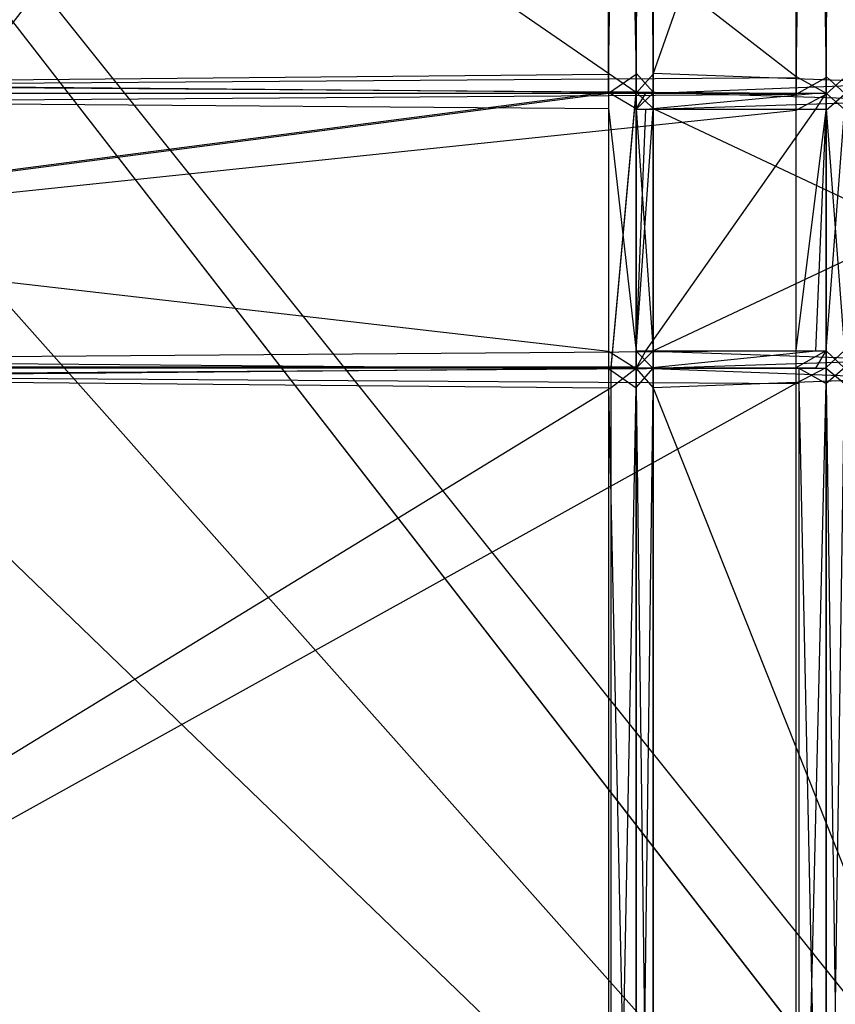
# Model space of a CAD drawing. Extents: x 0 to 0.418, y -0.27 to 0.
# Tile 71 of 88: x 0.313 to 0.369, y -0.203 to -0.135. Entities that reach past the tile are written whole.
import ezdxf

# ---------------------------------------------------------------- set-up
doc = ezdxf.new("R2010")
doc.units = 0
for name, color, linetype in [('L0_REGALELEMENT_1___REPLACEMTFO', 7, 'CONTINUOUS'), ('L14_KORPUS1_1___REPLACEMTFOREMP', 7, 'CONTINUOUS'), ('L15_KORPUS1_0___REPLACEMTFOREMP', 7, 'CONTINUOUS'), ('L16_FL_CHE_12___REPLACEMTFOREMP', 7, 'CONTINUOUS'), ('L1_REGALELEMENT_0___REPLACEMTFO', 7, 'CONTINUOUS'), ('L2_GLASB_DEN_0___REPLACEMTFOREM', 7, 'CONTINUOUS'), ('L6_KORPUS2_3___REPLACEMTFOREMPT', 7, 'CONTINUOUS'), ('L9_KORPUS2_0___REPLACEMTFOREMPT', 7, 'CONTINUOUS')]:
    doc.layers.add(name, color=color, linetype=linetype)

msp = doc.modelspace()

# ---------------------------------------------------------------- linework, layer by layer
at = {"layer": 'L0_REGALELEMENT_1___REPLACEMTFO', "color": 40}
for points, invisible_edges in [([(0.353878, -0.140041, 0.911455), (0.208999, -0.158881, 0.911455), (0.208999, -0.140041, 0.911455), (0.353878, -0.140041, 0.911455)], 13), ([(0.208999, -0.158881, 0.911455), (0.353878, -0.140041, 0.911455), (0.35406, -0.158881, 0.911455), (0.208999, -0.158881, 0.911455)], 10), ([(0.35406, -0.158881, 0.911455), (0.353878, -0.140041, 0.911455), (0.355766, -0.140041, 0.911455), (0.35406, -0.158881, 0.911455)], 13), ([(0.35406, -0.158881, 0.911455), (0.355766, -0.140041, 0.911455), (0.355766, -0.158881, 0.911455), (0.35406, -0.158881, 0.911455)], 10), ([(0.355766, -0.158881, 0.911455), (0.355766, -0.140041, 0.911455), (0.355766, -0.141145, 0.911455), (0.355766, -0.158881, 0.911455)], 15), ([(0.355766, -0.158881, 0.911455), (0.355766, -0.141145, 0.911455), (0.355766, -0.157708, 0.911455), (0.355766, -0.158881, 0.911455)], 15)]:
    msp.add_3dface(points, dxfattribs=dict(at, invisible_edges=invisible_edges))
at = {"layer": 'L14_KORPUS1_1___REPLACEMTFOREMP', "color": 8}
for points, invisible_edges in [([(0.417092, -0.269192, 0.936), (0.208999, -0.001198, 0.936), (0.208999, -0.269192, 0.936), (0.417092, -0.269192, 0.936)], 13), ([(0.208999, -0.001198, 0.936), (0.417092, -0.269192, 0.936), (0.417088, -0.001198, 0.936), (0.208999, -0.001198, 0.936)], 10), ([(0.417088, -0.0012, 0.928306), (0.208999, -0.269191, 0.928306), (0.208999, -0.0012, 0.928306), (0.417088, -0.0012, 0.928306)], 13), ([(0.208999, -0.269191, 0.928306), (0.417088, -0.0012, 0.928306), (0.417092, -0.269191, 0.928306), (0.208999, -0.269191, 0.928306)], 10)]:
    msp.add_3dface(points, dxfattribs=dict(at, invisible_edges=invisible_edges))
at = {"layer": 'L15_KORPUS1_0___REPLACEMTFOREMP', "color": 8}
for points, invisible_edges in [([(0.417088, -0.001198), (0.208999, -0.269192), (0.208999, -0.001198), (0.417088, -0.001198)], 13), ([(0.208999, -0.269192), (0.417088, -0.001198), (0.417092, -0.269192), (0.208999, -0.269192)], 10), ([(0.417092, -0.269191, 0.007694), (0.208999, -0.0012, 0.007694), (0.208999, -0.269191, 0.007694), (0.417092, -0.269191, 0.007694)], 13), ([(0.208999, -0.0012, 0.007694), (0.417092, -0.269191, 0.007694), (0.417088, -0.0012, 0.007694), (0.208999, -0.0012, 0.007694)], 10)]:
    msp.add_3dface(points, dxfattribs=dict(at, invisible_edges=invisible_edges))
at = {"layer": 'L16_FL_CHE_12___REPLACEMTFOREMP', "color": 8}
for points, invisible_edges in [([(0.353879, -0.139954, 0.911455), (0.209, -0.158814, 0.911455), (0.209, -0.139954, 0.911455), (0.353879, -0.139954, 0.911455)], 13), ([(0.209, -0.158814, 0.911455), (0.353879, -0.139954, 0.911455), (0.354061, -0.158814, 0.911455), (0.209, -0.158814, 0.911455)], 10), ([(0.354061, -0.158814, 0.911455), (0.353879, -0.139954, 0.911455), (0.355767, -0.139954, 0.911455), (0.354061, -0.158814, 0.911455)], 13), ([(0.354061, -0.158814, 0.911455), (0.355767, -0.139954, 0.911455), (0.355767, -0.158814, 0.911455), (0.354061, -0.158814, 0.911455)], 10), ([(0.355767, -0.158814, 0.911455), (0.355767, -0.139954, 0.911455), (0.355767, -0.141058, 0.911455), (0.355767, -0.158814, 0.911455)], 15), ([(0.355767, -0.158814, 0.911455), (0.355767, -0.141058, 0.911455), (0.355767, -0.157639, 0.911455), (0.355767, -0.158814, 0.911455)], 15)]:
    msp.add_3dface(points, dxfattribs=dict(at, invisible_edges=invisible_edges))
at = {"layer": 'L1_REGALELEMENT_0___REPLACEMTFO', "color": 40}
for points, invisible_edges in [([(0.366733, -0.016549, 0.58825), (0.208999, -0.138958, 0.58825), (0.208999, -0.016549, 0.58825), (0.366733, -0.016549, 0.58825)], 13), ([(0.208999, -0.138958, 0.58825), (0.366733, -0.016549, 0.58825), (0.366733, -0.138958, 0.58825), (0.208999, -0.138958, 0.58825)], 14), ([(0.366733, -0.138886, 0.928212), (0.208999, -0.016549, 0.928212), (0.208999, -0.138886, 0.928212), (0.366733, -0.138886, 0.928212)], 13), ([(0.208999, -0.016549, 0.928212), (0.366733, -0.138886, 0.928212), (0.366733, -0.016549, 0.928212), (0.208999, -0.016549, 0.928212)], 14), ([(0.368789, -0.138886, 0.928212), (0.366733, -0.016549, 0.928212), (0.366733, -0.138886, 0.928212), (0.368789, -0.138886, 0.928212)], 13), ([(0.366733, -0.016549, 0.928212), (0.368789, -0.138886, 0.928212), (0.368789, -0.016549, 0.928212), (0.366733, -0.016549, 0.928212)], 14), ([(0.368789, -0.016549, 0.58825), (0.366733, -0.138958, 0.58825), (0.366733, -0.016549, 0.58825), (0.368789, -0.016549, 0.58825)], 13), ([(0.366733, -0.138958, 0.58825), (0.368789, -0.016549, 0.58825), (0.368789, -0.138958, 0.58825), (0.366733, -0.138958, 0.58825)], 14), ([(0.370066, -0.138888, 0.928212), (0.368789, -0.016549, 0.928212), (0.368789, -0.138886, 0.928212), (0.370066, -0.138888, 0.928212)], 13), ([(0.368789, -0.016549, 0.928212), (0.370066, -0.138888, 0.928212), (0.370066, -0.016549, 0.928212), (0.368789, -0.016549, 0.928212)], 14), ([(0.370066, -0.016549, 0.58825), (0.368789, -0.138958, 0.58825), (0.368789, -0.016549, 0.58825), (0.370066, -0.016549, 0.58825)], 13), ([(0.368789, -0.138958, 0.58825), (0.370066, -0.016549, 0.58825), (0.370066, -0.138958, 0.58825), (0.368789, -0.138958, 0.58825)], 14), ([(0.353878, -0.038891, 0.911455), (0.208999, -0.138738, 0.911455), (0.208999, -0.038891, 0.911455), (0.353878, -0.038891, 0.911455)], 13), ([(0.208999, -0.138738, 0.911455), (0.353878, -0.038891, 0.911455), (0.353878, -0.138738, 0.911455), (0.208999, -0.138738, 0.911455)], 14), ([(0.353878, -0.138666, 0.603384), (0.208999, -0.038891, 0.603384), (0.208999, -0.138666, 0.603384), (0.353878, -0.138666, 0.603384)], 13), ([(0.208999, -0.038891, 0.603384), (0.353878, -0.138666, 0.603384), (0.353878, -0.038891, 0.603384), (0.208999, -0.038891, 0.603384)], 14), ([(0.355766, -0.138666, 0.603384), (0.353878, -0.038891, 0.603384), (0.353878, -0.138666, 0.603384), (0.355766, -0.138666, 0.603384)], 13), ([(0.353878, -0.038891, 0.603384), (0.355766, -0.138666, 0.603384), (0.355766, -0.038891, 0.603384), (0.353878, -0.038891, 0.603384)], 14), ([(0.355766, -0.038891, 0.911455), (0.353878, -0.138738, 0.911455), (0.353878, -0.038891, 0.911455), (0.355766, -0.038891, 0.911455)], 13), ([(0.353878, -0.138738, 0.911455), (0.355766, -0.038891, 0.911455), (0.355766, -0.138738, 0.911455), (0.353878, -0.138738, 0.911455)], 14), ([(0.356939, -0.038891, 0.911455), (0.355766, -0.138738, 0.911455), (0.355766, -0.038891, 0.911455), (0.356939, -0.038891, 0.911455)], 13), ([(0.355766, -0.138738, 0.911455), (0.356939, -0.038891, 0.911455), (0.356939, -0.138735, 0.911455), (0.355766, -0.138738, 0.911455)], 14), ([(0.356939, -0.138666, 0.603384), (0.355766, -0.038891, 0.603384), (0.355766, -0.138666, 0.603384), (0.356939, -0.138666, 0.603384)], 13), ([(0.355766, -0.038891, 0.603384), (0.356939, -0.138666, 0.603384), (0.356939, -0.038891, 0.603384), (0.355766, -0.038891, 0.603384)], 14), ([(0.392189, -0.138666, 0.603384), (0.356939, -0.038891, 0.603384), (0.356939, -0.138666, 0.603384), (0.392189, -0.138666, 0.603384)], 13), ([(0.356939, -0.038891, 0.603384), (0.392189, -0.138666, 0.603384), (0.392189, -0.038891, 0.603384), (0.356939, -0.038891, 0.603384)], 14), ([(0.392189, -0.038891, 0.911455), (0.356939, -0.138735, 0.911455), (0.356939, -0.038891, 0.911455), (0.392189, -0.038891, 0.911455)], 13), ([(0.356939, -0.138735, 0.911455), (0.392189, -0.038891, 0.911455), (0.392189, -0.138666, 0.911455), (0.356939, -0.138735, 0.911455)], 14), ([(0.353878, -0.139969, 0.603384), (0.208999, -0.138666, 0.603384), (0.208999, -0.139969, 0.603384), (0.353878, -0.139969, 0.603384)], 13), ([(0.208999, -0.138666, 0.603384), (0.353878, -0.139969, 0.603384), (0.353878, -0.138666, 0.603384), (0.208999, -0.138666, 0.603384)], 14), ([(0.353878, -0.138738, 0.911455), (0.208999, -0.140041, 0.911455), (0.208999, -0.138738, 0.911455), (0.353878, -0.138738, 0.911455)], 13), ([(0.208999, -0.140041, 0.911455), (0.353878, -0.138738, 0.911455), (0.353878, -0.140041, 0.911455), (0.208999, -0.140041, 0.911455)], 14), ([(0.366733, -0.140041, 0.928212), (0.208999, -0.138886, 0.928212), (0.208999, -0.140041, 0.928212), (0.366733, -0.140041, 0.928212)], 13), ([(0.208999, -0.138886, 0.928212), (0.366733, -0.140041, 0.928212), (0.366733, -0.138886, 0.928212), (0.208999, -0.138886, 0.928212)], 14), ([(0.366733, -0.138958, 0.58825), (0.208999, -0.140114, 0.58825), (0.208999, -0.138958, 0.58825), (0.366733, -0.138958, 0.58825)], 13), ([(0.208999, -0.140114, 0.58825), (0.366733, -0.138958, 0.58825), (0.366733, -0.140114, 0.58825), (0.208999, -0.140114, 0.58825)], 14), ([(0.355766, -0.139969, 0.603384), (0.353878, -0.138666, 0.603384), (0.353878, -0.139969, 0.603384), (0.355766, -0.139969, 0.603384)], 13), ([(0.353878, -0.138666, 0.603384), (0.355766, -0.139969, 0.603384), (0.355766, -0.138666, 0.603384), (0.353878, -0.138666, 0.603384)], 14), ([(0.355766, -0.138738, 0.911455), (0.353878, -0.140041, 0.911455), (0.353878, -0.138738, 0.911455), (0.355766, -0.138738, 0.911455)], 13), ([(0.353878, -0.140041, 0.911455), (0.355766, -0.138738, 0.911455), (0.355766, -0.140041, 0.911455), (0.353878, -0.140041, 0.911455)], 14), ([(0.356939, -0.139969, 0.603384), (0.355766, -0.138666, 0.603384), (0.355766, -0.139969, 0.603384), (0.356939, -0.139969, 0.603384)], 13), ([(0.355766, -0.138666, 0.603384), (0.356939, -0.139969, 0.603384), (0.356939, -0.138666, 0.603384), (0.355766, -0.138666, 0.603384)], 14), ([(0.356939, -0.138735, 0.911455), (0.355766, -0.140041, 0.911455), (0.355766, -0.138738, 0.911455), (0.356939, -0.138735, 0.911455)], 13), ([(0.355766, -0.140041, 0.911455), (0.356939, -0.138735, 0.911455), (0.356939, -0.140039, 0.911455), (0.355766, -0.140041, 0.911455)], 14), ([(0.392189, -0.138666, 0.911455), (0.356939, -0.140039, 0.911455), (0.356939, -0.138735, 0.911455), (0.392189, -0.138666, 0.911455)], 13), ([(0.356939, -0.140039, 0.911455), (0.392189, -0.138666, 0.911455), (0.392189, -0.139969, 0.911455), (0.356939, -0.140039, 0.911455)], 14), ([(0.392189, -0.139969, 0.603384), (0.356939, -0.138666, 0.603384), (0.356939, -0.139969, 0.603384), (0.392189, -0.139969, 0.603384)], 13), ([(0.356939, -0.138666, 0.603384), (0.392189, -0.139969, 0.603384), (0.392189, -0.138666, 0.603384), (0.356939, -0.138666, 0.603384)], 14), ([(0.368789, -0.140041, 0.928212), (0.366733, -0.138886, 0.928212), (0.366733, -0.140041, 0.928212), (0.368789, -0.140041, 0.928212)], 13), ([(0.366733, -0.138886, 0.928212), (0.368789, -0.140041, 0.928212), (0.368789, -0.138886, 0.928212), (0.366733, -0.138886, 0.928212)], 14), ([(0.368789, -0.138958, 0.58825), (0.366733, -0.140114, 0.58825), (0.366733, -0.138958, 0.58825), (0.368789, -0.138958, 0.58825)], 13), ([(0.366733, -0.140114, 0.58825), (0.368789, -0.138958, 0.58825), (0.368789, -0.140114, 0.58825), (0.366733, -0.140114, 0.58825)], 14), ([(0.370066, -0.140044, 0.928212), (0.368789, -0.138886, 0.928212), (0.368789, -0.140041, 0.928212), (0.370066, -0.140044, 0.928212)], 13), ([(0.368789, -0.138886, 0.928212), (0.370066, -0.140044, 0.928212), (0.370066, -0.138888, 0.928212), (0.368789, -0.138886, 0.928212)], 14), ([(0.370066, -0.138958, 0.58825), (0.368789, -0.140114, 0.58825), (0.368789, -0.138958, 0.58825), (0.370066, -0.138958, 0.58825)], 13), ([(0.368789, -0.140114, 0.58825), (0.370066, -0.138958, 0.58825), (0.370066, -0.140114, 0.58825), (0.368789, -0.140114, 0.58825)], 14), ([(0.353878, -0.141078, 0.603384), (0.208999, -0.139969, 0.603384), (0.208999, -0.141078, 0.603384), (0.353878, -0.141078, 0.603384)], 13), ([(0.208999, -0.139969, 0.603384), (0.353878, -0.141078, 0.603384), (0.353878, -0.139969, 0.603384), (0.208999, -0.139969, 0.603384)], 14), ([(0.353878, -0.140041, 0.911455), (0.208999, -0.140041, 0.912303), (0.208999, -0.140041, 0.911455), (0.353878, -0.140041, 0.911455)], 13), ([(0.208999, -0.140041, 0.912303), (0.353878, -0.140041, 0.911455), (0.354528, -0.140041, 0.912303), (0.208999, -0.140041, 0.912303)], 14), ([(0.366733, -0.140041, 0.928212), (0.208999, -0.140041, 0.927305), (0.366038, -0.140041, 0.927305), (0.366733, -0.140041, 0.928212)], 13), ([(0.208999, -0.140041, 0.927305), (0.366733, -0.140041, 0.928212), (0.208999, -0.140041, 0.928212), (0.208999, -0.140041, 0.927305)], 14), ([(0.354528, -0.140041, 0.912303), (0.208999, -0.140041, 0.927305), (0.208999, -0.140041, 0.912303), (0.354528, -0.140041, 0.912303)], 13), ([(0.208999, -0.140041, 0.927305), (0.354528, -0.140041, 0.912303), (0.366038, -0.140041, 0.927305), (0.208999, -0.140041, 0.927305)], 14), ([(0.366733, -0.140114, 0.58825), (0.208999, -0.141211, 0.58825), (0.208999, -0.140114, 0.58825), (0.366733, -0.140114, 0.58825)], 13), ([(0.208999, -0.141211, 0.58825), (0.366733, -0.140114, 0.58825), (0.366733, -0.141211, 0.58825), (0.208999, -0.141211, 0.58825)], 14), ([(0.355766, -0.141078, 0.603384), (0.353878, -0.139969, 0.603384), (0.353878, -0.141078, 0.603384), (0.355766, -0.141078, 0.603384)], 13), ([(0.353878, -0.139969, 0.603384), (0.355766, -0.141078, 0.603384), (0.355766, -0.139969, 0.603384), (0.353878, -0.139969, 0.603384)], 14), ([(0.356425, -0.140041, 0.912303), (0.353878, -0.140041, 0.911455), (0.355766, -0.140041, 0.911455), (0.356425, -0.140041, 0.912303)], 13), ([(0.353878, -0.140041, 0.911455), (0.356425, -0.140041, 0.912303), (0.354528, -0.140041, 0.912303), (0.353878, -0.140041, 0.911455)], 14), ([(0.368084, -0.140041, 0.927305), (0.354528, -0.140041, 0.912303), (0.356425, -0.140041, 0.912303), (0.368084, -0.140041, 0.927305)], 13), ([(0.354528, -0.140041, 0.912303), (0.368084, -0.140041, 0.927305), (0.366038, -0.140041, 0.927305), (0.354528, -0.140041, 0.912303)], 14), ([(0.356939, -0.141078, 0.603384), (0.355766, -0.139969, 0.603384), (0.355766, -0.141078, 0.603384), (0.356939, -0.141078, 0.603384)], 13), ([(0.355766, -0.139969, 0.603384), (0.356939, -0.141078, 0.603384), (0.356939, -0.139969, 0.603384), (0.355766, -0.139969, 0.603384)], 14), ([(0.356939, -0.140039, 0.911455), (0.355766, -0.141145, 0.911455), (0.355766, -0.140041, 0.911455), (0.356939, -0.140039, 0.911455)], 13), ([(0.355766, -0.141145, 0.911455), (0.356939, -0.140039, 0.911455), (0.356939, -0.141142, 0.911455), (0.355766, -0.141145, 0.911455)], 14), ([(0.356425, -0.140041, 0.912303), (0.355766, -0.141145, 0.911455), (0.356425, -0.141145, 0.912303), (0.356425, -0.140041, 0.912303)], 13), ([(0.355766, -0.141145, 0.911455), (0.356425, -0.140041, 0.912303), (0.355766, -0.140041, 0.911455), (0.355766, -0.141145, 0.911455)], 14), ([(0.368084, -0.140041, 0.927305), (0.356425, -0.141145, 0.912303), (0.368084, -0.141145, 0.927305), (0.368084, -0.140041, 0.927305)], 13), ([(0.356425, -0.141145, 0.912303), (0.368084, -0.140041, 0.927305), (0.356425, -0.140041, 0.912303), (0.356425, -0.141145, 0.912303)], 14), ([(0.392189, -0.141078, 0.603384), (0.356939, -0.139969, 0.603384), (0.356939, -0.141078, 0.603384), (0.392189, -0.141078, 0.603384)], 13), ([(0.356939, -0.139969, 0.603384), (0.392189, -0.141078, 0.603384), (0.392189, -0.139969, 0.603384), (0.356939, -0.139969, 0.603384)], 14), ([(0.392189, -0.139969, 0.911455), (0.356939, -0.141142, 0.911455), (0.356939, -0.140039, 0.911455), (0.392189, -0.139969, 0.911455)], 13), ([(0.356939, -0.141142, 0.911455), (0.392189, -0.139969, 0.911455), (0.392189, -0.141078, 0.911455), (0.356939, -0.141142, 0.911455)], 14), ([(0.368789, -0.140041, 0.928212), (0.366038, -0.140041, 0.927305), (0.368084, -0.140041, 0.927305), (0.368789, -0.140041, 0.928212)], 13), ([(0.366038, -0.140041, 0.927305), (0.368789, -0.140041, 0.928212), (0.366733, -0.140041, 0.928212), (0.366038, -0.140041, 0.927305)], 14), ([(0.368789, -0.140114, 0.58825), (0.366733, -0.141211, 0.58825), (0.366733, -0.140114, 0.58825), (0.368789, -0.140114, 0.58825)], 13), ([(0.366733, -0.141211, 0.58825), (0.368789, -0.140114, 0.58825), (0.368789, -0.141211, 0.58825), (0.366733, -0.141211, 0.58825)], 14), ([(0.368789, -0.140041, 0.928212), (0.368084, -0.141145, 0.927305), (0.368789, -0.141145, 0.928212), (0.368789, -0.140041, 0.928212)], 13), ([(0.368084, -0.141145, 0.927305), (0.368789, -0.140041, 0.928212), (0.368084, -0.140041, 0.927305), (0.368084, -0.141145, 0.927305)], 14), ([(0.370066, -0.141147, 0.928212), (0.368789, -0.140041, 0.928212), (0.368789, -0.141145, 0.928212), (0.370066, -0.141147, 0.928212)], 13), ([(0.368789, -0.140041, 0.928212), (0.370066, -0.141147, 0.928212), (0.370066, -0.140044, 0.928212), (0.368789, -0.140041, 0.928212)], 14), ([(0.370066, -0.140114, 0.58825), (0.368789, -0.141211, 0.58825), (0.368789, -0.140114, 0.58825), (0.370066, -0.140114, 0.58825)], 13), ([(0.368789, -0.141211, 0.58825), (0.370066, -0.140114, 0.58825), (0.370066, -0.141211, 0.58825), (0.368789, -0.141211, 0.58825)], 14), ([(0.353878, -0.157731, 0.603384), (0.208999, -0.141078, 0.603384), (0.208999, -0.157731, 0.603384), (0.353878, -0.157731, 0.603384)], 13), ([(0.208999, -0.141078, 0.603384), (0.353878, -0.157731, 0.603384), (0.353878, -0.141078, 0.603384), (0.208999, -0.141078, 0.603384)], 14), ([(0.366733, -0.141211, 0.58825), (0.208999, -0.157684, 0.58825), (0.208999, -0.141211, 0.58825), (0.366733, -0.141211, 0.58825)], 13), ([(0.208999, -0.157684, 0.58825), (0.366733, -0.141211, 0.58825), (0.366733, -0.157684, 0.58825), (0.208999, -0.157684, 0.58825)], 14), ([(0.355766, -0.157731, 0.603384), (0.353878, -0.141078, 0.603384), (0.353878, -0.157731, 0.603384), (0.355766, -0.157731, 0.603384)], 13), ([(0.353878, -0.141078, 0.603384), (0.355766, -0.157731, 0.603384), (0.355766, -0.141078, 0.603384), (0.353878, -0.141078, 0.603384)], 14), ([(0.356939, -0.157731, 0.603384), (0.355766, -0.141078, 0.603384), (0.355766, -0.157731, 0.603384), (0.356939, -0.157731, 0.603384)], 13), ([(0.355766, -0.141078, 0.603384), (0.356939, -0.157731, 0.603384), (0.356939, -0.141078, 0.603384), (0.355766, -0.141078, 0.603384)], 14), ([(0.356939, -0.141142, 0.911455), (0.355766, -0.157708, 0.911455), (0.355766, -0.141145, 0.911455), (0.356939, -0.141142, 0.911455)], 13), ([(0.355766, -0.157708, 0.911455), (0.356939, -0.141142, 0.911455), (0.356939, -0.157708, 0.911455), (0.355766, -0.157708, 0.911455)], 14), ([(0.356425, -0.141145, 0.912303), (0.355766, -0.157708, 0.911455), (0.356425, -0.157708, 0.912303), (0.356425, -0.141145, 0.912303)], 13), ([(0.355766, -0.157708, 0.911455), (0.356425, -0.141145, 0.912303), (0.355766, -0.141145, 0.911455), (0.355766, -0.157708, 0.911455)], 14), ([(0.368084, -0.141145, 0.927305), (0.356425, -0.157708, 0.912303), (0.368084, -0.157708, 0.927305), (0.368084, -0.141145, 0.927305)], 13), ([(0.356425, -0.157708, 0.912303), (0.368084, -0.141145, 0.927305), (0.356425, -0.141145, 0.912303), (0.356425, -0.157708, 0.912303)], 14), ([(0.392189, -0.157731, 0.603384), (0.356939, -0.141078, 0.603384), (0.356939, -0.157731, 0.603384), (0.392189, -0.157731, 0.603384)], 13), ([(0.356939, -0.141078, 0.603384), (0.392189, -0.157731, 0.603384), (0.392189, -0.141078, 0.603384), (0.356939, -0.141078, 0.603384)], 14), ([(0.392189, -0.141078, 0.911455), (0.356939, -0.157708, 0.911455), (0.356939, -0.141142, 0.911455), (0.392189, -0.141078, 0.911455)], 13), ([(0.356939, -0.157708, 0.911455), (0.392189, -0.141078, 0.911455), (0.392189, -0.157731, 0.911455), (0.356939, -0.157708, 0.911455)], 14), ([(0.368789, -0.141211, 0.58825), (0.366733, -0.157684, 0.58825), (0.366733, -0.141211, 0.58825), (0.368789, -0.141211, 0.58825)], 13), ([(0.366733, -0.157684, 0.58825), (0.368789, -0.141211, 0.58825), (0.368789, -0.157684, 0.58825), (0.366733, -0.157684, 0.58825)], 14), ([(0.368789, -0.141145, 0.928212), (0.368084, -0.157708, 0.927305), (0.368789, -0.157708, 0.928212), (0.368789, -0.141145, 0.928212)], 13), ([(0.368084, -0.157708, 0.927305), (0.368789, -0.141145, 0.928212), (0.368084, -0.141145, 0.927305), (0.368084, -0.157708, 0.927305)], 14), ([(0.370066, -0.157707, 0.928212), (0.368789, -0.141145, 0.928212), (0.368789, -0.157708, 0.928212), (0.370066, -0.157707, 0.928212)], 13), ([(0.368789, -0.141145, 0.928212), (0.370066, -0.157707, 0.928212), (0.370066, -0.141147, 0.928212), (0.368789, -0.141145, 0.928212)], 14), ([(0.370066, -0.141211, 0.58825), (0.368789, -0.157684, 0.58825), (0.368789, -0.141211, 0.58825), (0.370066, -0.141211, 0.58825)], 13), ([(0.368789, -0.157684, 0.58825), (0.370066, -0.141211, 0.58825), (0.370066, -0.157684, 0.58825), (0.368789, -0.157684, 0.58825)], 14), ([(0.366733, -0.157684, 0.58825), (0.208999, -0.158851, 0.58825), (0.208999, -0.157684, 0.58825), (0.366733, -0.157684, 0.58825)], 13), ([(0.208999, -0.158851, 0.58825), (0.366733, -0.157684, 0.58825), (0.366733, -0.158851, 0.58825), (0.208999, -0.158851, 0.58825)], 14), ([(0.353878, -0.158911, 0.603384), (0.208999, -0.157731, 0.603384), (0.208999, -0.158911, 0.603384), (0.353878, -0.158911, 0.603384)], 13), ([(0.208999, -0.157731, 0.603384), (0.353878, -0.158911, 0.603384), (0.353878, -0.157731, 0.603384), (0.208999, -0.157731, 0.603384)], 14), ([(0.355766, -0.158911, 0.603384), (0.353878, -0.157731, 0.603384), (0.353878, -0.158911, 0.603384), (0.355766, -0.158911, 0.603384)], 13), ([(0.353878, -0.157731, 0.603384), (0.355766, -0.158911, 0.603384), (0.355766, -0.157731, 0.603384), (0.353878, -0.157731, 0.603384)], 14), ([(0.356939, -0.157708, 0.911455), (0.355766, -0.158881, 0.911455), (0.355766, -0.157708, 0.911455), (0.356939, -0.157708, 0.911455)], 13), ([(0.355766, -0.158881, 0.911455), (0.356939, -0.157708, 0.911455), (0.356939, -0.158882, 0.911455), (0.355766, -0.158881, 0.911455)], 14), ([(0.356425, -0.157708, 0.912303), (0.355766, -0.158881, 0.911455), (0.356425, -0.158881, 0.912303), (0.356425, -0.157708, 0.912303)], 13), ([(0.355766, -0.158881, 0.911455), (0.356425, -0.157708, 0.912303), (0.355766, -0.157708, 0.911455), (0.355766, -0.158881, 0.911455)], 14), ([(0.356939, -0.158911, 0.603384), (0.355766, -0.157731, 0.603384), (0.355766, -0.158911, 0.603384), (0.356939, -0.158911, 0.603384)], 13), ([(0.355766, -0.157731, 0.603384), (0.356939, -0.158911, 0.603384), (0.356939, -0.157731, 0.603384), (0.355766, -0.157731, 0.603384)], 14), ([(0.368084, -0.157708, 0.927305), (0.356425, -0.158881, 0.912303), (0.368084, -0.158881, 0.927305), (0.368084, -0.157708, 0.927305)], 13), ([(0.356425, -0.158881, 0.912303), (0.368084, -0.157708, 0.927305), (0.356425, -0.157708, 0.912303), (0.356425, -0.158881, 0.912303)], 14), ([(0.392189, -0.157731, 0.911455), (0.356939, -0.158882, 0.911455), (0.356939, -0.157708, 0.911455), (0.392189, -0.157731, 0.911455)], 13), ([(0.392189, -0.158911, 0.603384), (0.356939, -0.157731, 0.603384), (0.356939, -0.158911, 0.603384), (0.392189, -0.158911, 0.603384)], 13), ([(0.356939, -0.157731, 0.603384), (0.392189, -0.158911, 0.603384), (0.392189, -0.157731, 0.603384), (0.356939, -0.157731, 0.603384)], 14), ([(0.356939, -0.158882, 0.911455), (0.392189, -0.157731, 0.911455), (0.392189, -0.158911, 0.911455), (0.356939, -0.158882, 0.911455)], 14), ([(0.368789, -0.157684, 0.58825), (0.366733, -0.158851, 0.58825), (0.366733, -0.157684, 0.58825), (0.368789, -0.157684, 0.58825)], 13), ([(0.366733, -0.158851, 0.58825), (0.368789, -0.157684, 0.58825), (0.368789, -0.158851, 0.58825), (0.366733, -0.158851, 0.58825)], 14), ([(0.368789, -0.157708, 0.928212), (0.368084, -0.158881, 0.927305), (0.368789, -0.158881, 0.928212), (0.368789, -0.157708, 0.928212)], 13), ([(0.368084, -0.158881, 0.927305), (0.368789, -0.157708, 0.928212), (0.368084, -0.157708, 0.927305), (0.368084, -0.158881, 0.927305)], 14), ([(0.370066, -0.157684, 0.58825), (0.368789, -0.158851, 0.58825), (0.368789, -0.157684, 0.58825), (0.370066, -0.157684, 0.58825)], 13), ([(0.368789, -0.158851, 0.58825), (0.370066, -0.157684, 0.58825), (0.370066, -0.158851, 0.58825), (0.368789, -0.158851, 0.58825)], 14), ([(0.368789, -0.157708, 0.928212), (0.370066, -0.15888, 0.928212), (0.370066, -0.157707, 0.928212), (0.368789, -0.157708, 0.928212)], 14), ([(0.370066, -0.15888, 0.928212), (0.368789, -0.157708, 0.928212), (0.368789, -0.158881, 0.928212), (0.370066, -0.15888, 0.928212)], 13), ([(0.366733, -0.158851, 0.58825), (0.208999, -0.159908, 0.58825), (0.208999, -0.158851, 0.58825), (0.366733, -0.158851, 0.58825)], 13), ([(0.208999, -0.159908, 0.58825), (0.366733, -0.158851, 0.58825), (0.366733, -0.159908, 0.58825), (0.208999, -0.159908, 0.58825)], 14), ([(0.366932, -0.159937, 0.928212), (0.208999, -0.158881, 0.928212), (0.208999, -0.159937, 0.928212), (0.366932, -0.159937, 0.928212)], 13), ([(0.208999, -0.158881, 0.928212), (0.366932, -0.159937, 0.928212), (0.366932, -0.158881, 0.928212), (0.208999, -0.158881, 0.928212)], 14), ([(0.208999, -0.158881, 0.928212), (0.366235, -0.158881, 0.927305), (0.208999, -0.158881, 0.927305), (0.208999, -0.158881, 0.928212)], 13), ([(0.366235, -0.158881, 0.927305), (0.208999, -0.158881, 0.928212), (0.366932, -0.158881, 0.928212), (0.366235, -0.158881, 0.927305)], 14), ([(0.35406, -0.158881, 0.911455), (0.208999, -0.160214, 0.911455), (0.208999, -0.158881, 0.911455), (0.35406, -0.158881, 0.911455)], 13), ([(0.208999, -0.160214, 0.911455), (0.35406, -0.158881, 0.911455), (0.35406, -0.160214, 0.911455), (0.208999, -0.160214, 0.911455)], 14), ([(0.208999, -0.158881, 0.927305), (0.354711, -0.158881, 0.912303), (0.208999, -0.158881, 0.912303), (0.208999, -0.158881, 0.927305)], 13), ([(0.354711, -0.158881, 0.912303), (0.208999, -0.158881, 0.927305), (0.366235, -0.158881, 0.927305), (0.354711, -0.158881, 0.912303)], 14), ([(0.208999, -0.158881, 0.912303), (0.35406, -0.158881, 0.911455), (0.208999, -0.158881, 0.911455), (0.208999, -0.158881, 0.912303)], 13), ([(0.35406, -0.158881, 0.911455), (0.208999, -0.158881, 0.912303), (0.354711, -0.158881, 0.912303), (0.35406, -0.158881, 0.911455)], 14), ([(0.353878, -0.160244, 0.603384), (0.208999, -0.158911, 0.603384), (0.208999, -0.160244, 0.603384), (0.353878, -0.160244, 0.603384)], 13), ([(0.208999, -0.158911, 0.603384), (0.353878, -0.160244, 0.603384), (0.353878, -0.158911, 0.603384), (0.208999, -0.158911, 0.603384)], 14), ([(0.355766, -0.160244, 0.603384), (0.353878, -0.158911, 0.603384), (0.353878, -0.160244, 0.603384), (0.355766, -0.160244, 0.603384)], 13), ([(0.353878, -0.158911, 0.603384), (0.355766, -0.160244, 0.603384), (0.355766, -0.158911, 0.603384), (0.353878, -0.158911, 0.603384)], 14), ([(0.354711, -0.158881, 0.912303), (0.355766, -0.158881, 0.911455), (0.35406, -0.158881, 0.911455), (0.354711, -0.158881, 0.912303)], 13), ([(0.355766, -0.158881, 0.911455), (0.35406, -0.160214, 0.911455), (0.35406, -0.158881, 0.911455), (0.355766, -0.158881, 0.911455)], 13), ([(0.35406, -0.160214, 0.911455), (0.355766, -0.158881, 0.911455), (0.355766, -0.160214, 0.911455), (0.35406, -0.160214, 0.911455)], 14), ([(0.355766, -0.158881, 0.911455), (0.354711, -0.158881, 0.912303), (0.356425, -0.158881, 0.912303), (0.355766, -0.158881, 0.911455)], 14), ([(0.366235, -0.158881, 0.927305), (0.356425, -0.158881, 0.912303), (0.354711, -0.158881, 0.912303), (0.366235, -0.158881, 0.927305)], 13), ([(0.356939, -0.158882, 0.911455), (0.355766, -0.160214, 0.911455), (0.355766, -0.158881, 0.911455), (0.356939, -0.158882, 0.911455)], 13), ([(0.355766, -0.160214, 0.911455), (0.356939, -0.158882, 0.911455), (0.356939, -0.160215, 0.911455), (0.355766, -0.160214, 0.911455)], 14), ([(0.356939, -0.160244, 0.603384), (0.355766, -0.158911, 0.603384), (0.355766, -0.160244, 0.603384), (0.356939, -0.160244, 0.603384)], 13), ([(0.355766, -0.158911, 0.603384), (0.356939, -0.160244, 0.603384), (0.356939, -0.158911, 0.603384), (0.355766, -0.158911, 0.603384)], 14), ([(0.356425, -0.158881, 0.912303), (0.366235, -0.158881, 0.927305), (0.368084, -0.158881, 0.927305), (0.356425, -0.158881, 0.912303)], 14), ([(0.392189, -0.158911, 0.911455), (0.356939, -0.160215, 0.911455), (0.356939, -0.158882, 0.911455), (0.392189, -0.158911, 0.911455)], 13), ([(0.392189, -0.160244, 0.603384), (0.356939, -0.158911, 0.603384), (0.356939, -0.160244, 0.603384), (0.392189, -0.160244, 0.603384)], 13), ([(0.356939, -0.158911, 0.603384), (0.392189, -0.160244, 0.603384), (0.392189, -0.158911, 0.603384), (0.356939, -0.158911, 0.603384)], 14), ([(0.356939, -0.160215, 0.911455), (0.392189, -0.158911, 0.911455), (0.392189, -0.160244, 0.911455), (0.356939, -0.160215, 0.911455)], 14), ([(0.366932, -0.158881, 0.928212), (0.368084, -0.158881, 0.927305), (0.366235, -0.158881, 0.927305), (0.366932, -0.158881, 0.928212)], 13), ([(0.368789, -0.158851, 0.58825), (0.366733, -0.159908, 0.58825), (0.366733, -0.158851, 0.58825), (0.368789, -0.158851, 0.58825)], 13), ([(0.366733, -0.159908, 0.58825), (0.368789, -0.158851, 0.58825), (0.368789, -0.159908, 0.58825), (0.366733, -0.159908, 0.58825)], 14), ([(0.368789, -0.159937, 0.928212), (0.366932, -0.158881, 0.928212), (0.366932, -0.159937, 0.928212), (0.368789, -0.159937, 0.928212)], 13), ([(0.366932, -0.158881, 0.928212), (0.368789, -0.159937, 0.928212), (0.368789, -0.158881, 0.928212), (0.366932, -0.158881, 0.928212)], 14), ([(0.368084, -0.158881, 0.927305), (0.366932, -0.158881, 0.928212), (0.368789, -0.158881, 0.928212), (0.368084, -0.158881, 0.927305)], 14), ([(0.370066, -0.158851, 0.58825), (0.368789, -0.159908, 0.58825), (0.368789, -0.158851, 0.58825), (0.370066, -0.158851, 0.58825)], 13), ([(0.368789, -0.159908, 0.58825), (0.370066, -0.158851, 0.58825), (0.370066, -0.159908, 0.58825), (0.368789, -0.159908, 0.58825)], 14), ([(0.368789, -0.158881, 0.928212), (0.370066, -0.159936, 0.928212), (0.370066, -0.15888, 0.928212), (0.368789, -0.158881, 0.928212)], 14), ([(0.370066, -0.159936, 0.928212), (0.368789, -0.158881, 0.928212), (0.368789, -0.159937, 0.928212), (0.370066, -0.159936, 0.928212)], 13), ([(0.366733, -0.159908, 0.58825), (0.208999, -0.247549, 0.58825), (0.208999, -0.159908, 0.58825), (0.366733, -0.159908, 0.58825)], 13), ([(0.208999, -0.247549, 0.58825), (0.366733, -0.159908, 0.58825), (0.366733, -0.247549, 0.58825), (0.208999, -0.247549, 0.58825)], 14), ([(0.366932, -0.247549, 0.928212), (0.208999, -0.159937, 0.928212), (0.208999, -0.247549, 0.928212), (0.366932, -0.247549, 0.928212)], 13), ([(0.208999, -0.159937, 0.928212), (0.366932, -0.247549, 0.928212), (0.366932, -0.159937, 0.928212), (0.208999, -0.159937, 0.928212)], 14), ([(0.368789, -0.159908, 0.58825), (0.366733, -0.247549, 0.58825), (0.366733, -0.159908, 0.58825), (0.368789, -0.159908, 0.58825)], 13), ([(0.366733, -0.247549, 0.58825), (0.368789, -0.159908, 0.58825), (0.368789, -0.247549, 0.58825), (0.366733, -0.247549, 0.58825)], 14), ([(0.368789, -0.247549, 0.928212), (0.366932, -0.159937, 0.928212), (0.366932, -0.247549, 0.928212), (0.368789, -0.247549, 0.928212)], 13), ([(0.366932, -0.159937, 0.928212), (0.368789, -0.247549, 0.928212), (0.368789, -0.159937, 0.928212), (0.366932, -0.159937, 0.928212)], 14), ([(0.370066, -0.159908, 0.58825), (0.368789, -0.247549, 0.58825), (0.368789, -0.159908, 0.58825), (0.370066, -0.159908, 0.58825)], 13), ([(0.368789, -0.247549, 0.58825), (0.370066, -0.159908, 0.58825), (0.370066, -0.247549, 0.58825), (0.368789, -0.247549, 0.58825)], 14), ([(0.368789, -0.159937, 0.928212), (0.370066, -0.247549, 0.928212), (0.370066, -0.159936, 0.928212), (0.368789, -0.159937, 0.928212)], 14), ([(0.370066, -0.247549, 0.928212), (0.368789, -0.159937, 0.928212), (0.368789, -0.247549, 0.928212), (0.370066, -0.247549, 0.928212)], 13), ([(0.35406, -0.160214, 0.911455), (0.208999, -0.248975, 0.911455), (0.208999, -0.160214, 0.911455), (0.35406, -0.160214, 0.911455)], 13), ([(0.208999, -0.248975, 0.911455), (0.35406, -0.160214, 0.911455), (0.35406, -0.248975, 0.911455), (0.208999, -0.248975, 0.911455)], 14), ([(0.353878, -0.248975, 0.603384), (0.208999, -0.160244, 0.603384), (0.208999, -0.248975, 0.603384), (0.353878, -0.248975, 0.603384)], 13), ([(0.208999, -0.160244, 0.603384), (0.353878, -0.248975, 0.603384), (0.353878, -0.160244, 0.603384), (0.208999, -0.160244, 0.603384)], 14), ([(0.355766, -0.248975, 0.603384), (0.353878, -0.160244, 0.603384), (0.353878, -0.248975, 0.603384), (0.355766, -0.248975, 0.603384)], 13), ([(0.353878, -0.160244, 0.603384), (0.355766, -0.248975, 0.603384), (0.355766, -0.160244, 0.603384), (0.353878, -0.160244, 0.603384)], 14), ([(0.355766, -0.160214, 0.911455), (0.35406, -0.248975, 0.911455), (0.35406, -0.160214, 0.911455), (0.355766, -0.160214, 0.911455)], 13), ([(0.35406, -0.248975, 0.911455), (0.355766, -0.160214, 0.911455), (0.355766, -0.248975, 0.911455), (0.35406, -0.248975, 0.911455)], 14), ([(0.356939, -0.160215, 0.911455), (0.355766, -0.248975, 0.911455), (0.355766, -0.160214, 0.911455), (0.356939, -0.160215, 0.911455)], 13), ([(0.355766, -0.248975, 0.911455), (0.356939, -0.160215, 0.911455), (0.356939, -0.248975, 0.911455), (0.355766, -0.248975, 0.911455)], 14), ([(0.356939, -0.248975, 0.603384), (0.355766, -0.160244, 0.603384), (0.355766, -0.248975, 0.603384), (0.356939, -0.248975, 0.603384)], 13), ([(0.355766, -0.160244, 0.603384), (0.356939, -0.248975, 0.603384), (0.356939, -0.160244, 0.603384), (0.355766, -0.160244, 0.603384)], 14), ([(0.392189, -0.160244, 0.911455), (0.356939, -0.248975, 0.911455), (0.356939, -0.160215, 0.911455), (0.392189, -0.160244, 0.911455)], 13), ([(0.356939, -0.248975, 0.911455), (0.392189, -0.160244, 0.911455), (0.392189, -0.248975, 0.911455), (0.356939, -0.248975, 0.911455)], 14), ([(0.392189, -0.248975, 0.603384), (0.356939, -0.160244, 0.603384), (0.356939, -0.248975, 0.603384), (0.392189, -0.248975, 0.603384)], 13), ([(0.356939, -0.160244, 0.603384), (0.392189, -0.248975, 0.603384), (0.392189, -0.160244, 0.603384), (0.356939, -0.160244, 0.603384)], 14)]:
    msp.add_3dface(points, dxfattribs=dict(at, invisible_edges=invisible_edges))
at = {"layer": 'L2_GLASB_DEN_0___REPLACEMTFOREM', "color": 8}
for points, invisible_edges in [([(0.393338, -0.245162, 0.28287), (0.208999, -0.038026, 0.28287), (0.208999, -0.245162, 0.28287), (0.393338, -0.245162, 0.28287)], 13), ([(0.208999, -0.038026, 0.28287), (0.393338, -0.245162, 0.28287), (0.393338, -0.038026, 0.28287), (0.208999, -0.038026, 0.28287)], 14), ([(0.393338, -0.038026, 0.277838), (0.208999, -0.245162, 0.277838), (0.208999, -0.038026, 0.277838), (0.393338, -0.038026, 0.277838)], 13), ([(0.208999, -0.245162, 0.277838), (0.393338, -0.038026, 0.277838), (0.393338, -0.245162, 0.277838), (0.208999, -0.245162, 0.277838)], 14)]:
    msp.add_3dface(points, dxfattribs=dict(at, invisible_edges=invisible_edges))
at = {"layer": 'L6_KORPUS2_3___REPLACEMTFOREMPT', "color": 250}
for points, invisible_edges in [([(0.393099, -0.009032, 0.00687), (0.143742, -0.249334, 0.00687), (0.143742, -0.009032, 0.00687), (0.393099, -0.009032, 0.00687)], 13), ([(0.143742, -0.249334, 0.00687), (0.393099, -0.009032, 0.00687), (0.393099, -0.249334, 0.00687), (0.143742, -0.249334, 0.00687)], 14), ([(0.393099, -0.249334, 0.024326), (0.143742, -0.009032, 0.024326), (0.143742, -0.249334, 0.024326), (0.393099, -0.249334, 0.024326)], 13), ([(0.143742, -0.009032, 0.024326), (0.393099, -0.249334, 0.024326), (0.393099, -0.009032, 0.024326), (0.143742, -0.009032, 0.024326)], 14)]:
    msp.add_3dface(points, dxfattribs=dict(at, invisible_edges=invisible_edges))
at = {"layer": 'L9_KORPUS2_0___REPLACEMTFOREMPT', "color": 250}
for points, invisible_edges in [([(0.408338, -0.249555, 0.588239), (0.208999, -0.000454, 0.588239), (0.208999, -0.249555, 0.588239), (0.408338, -0.249555, 0.588239)], 13), ([(0.208999, -0.000454, 0.588239), (0.408338, -0.249555, 0.588239), (0.408338, -0.000454, 0.588239), (0.208999, -0.000454, 0.588239)], 14), ([(0.408338, -0.000454, 0.572863), (0.208999, -0.249555, 0.572863), (0.208999, -0.000454, 0.572863), (0.408338, -0.000454, 0.572863)], 13), ([(0.208999, -0.249555, 0.572863), (0.408338, -0.000454, 0.572863), (0.408338, -0.249555, 0.572863), (0.208999, -0.249555, 0.572863)], 14)]:
    msp.add_3dface(points, dxfattribs=dict(at, invisible_edges=invisible_edges))

doc.saveas('drawing.dxf')
